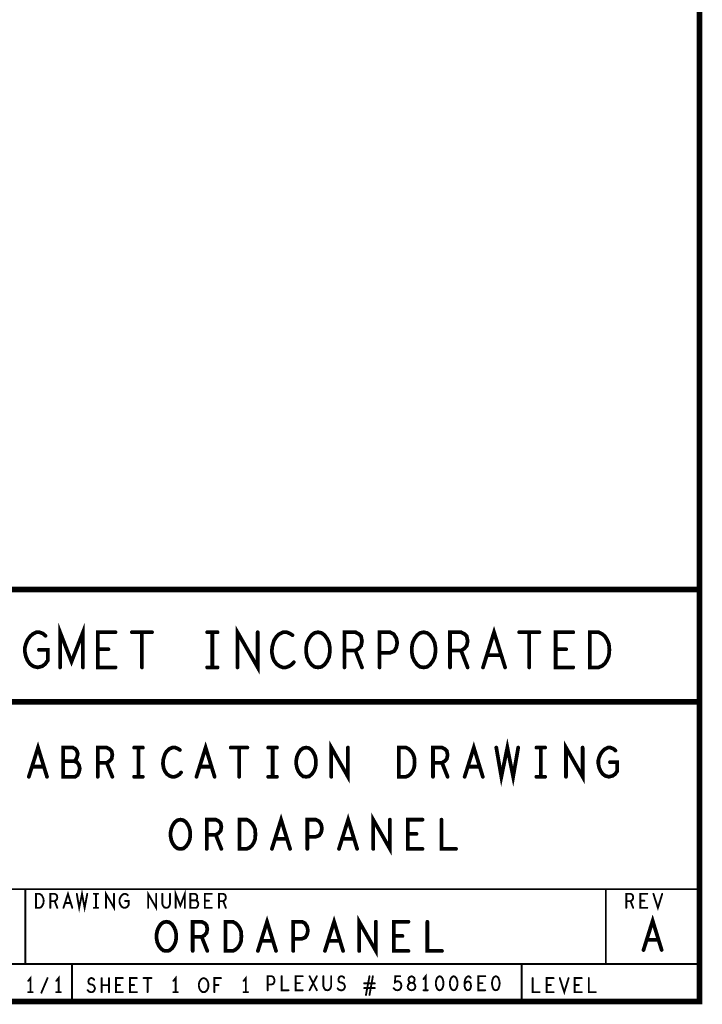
# Model space of a CAD drawing. Extents: x 28 to 61, y 24.9 to 46.
# Tile 31 of 51: x 57.3 to 61, y 24.9 to 30.2. Entities that reach past the tile are written whole.
import ezdxf

# ---------------------------------------------------------------- set-up
doc = ezdxf.new("R2010")
doc.units = 0
doc.layers.add('1', color=2, linetype='CONTINUOUS')

msp = doc.modelspace()

# ---------------------------------------------------------------- linework, layer by layer
at = {"layer": '1'}
for points, const_width in [([(27.97, 24.965), (60.97, 24.965), (60.97, 45.965), (27.97, 45.965), (27.97, 24.965)], 0.03), ([(60.97, 27.165), (54.77, 27.165), (54.77, 24.965)], 0.03), ([(57.556, 26.749), (57.556, 26.937), (57.617, 26.78), (57.678, 26.937), (57.678, 26.749)], 0.02), ([(58.503, 26.749), (58.503, 26.937), (58.611, 26.749), (58.611, 26.937)], 0.02), ([(57.443, 26.843), (57.49, 26.843), (57.49, 26.786), (57.476, 26.767), (57.46, 26.755), (57.436, 26.749), (57.413, 26.755), (57.396, 26.767), (57.382, 26.786), (57.373, 26.808), (57.368, 26.833), (57.368, 26.855), (57.373, 26.874), (57.382, 26.896), (57.396, 26.915), (57.41, 26.927), (57.429, 26.937), (57.445, 26.937), (57.464, 26.93), (57.478, 26.918)], 0.02), ([(57.852, 26.749), (57.758, 26.749), (57.758, 26.937), (57.852, 26.937)], 0.02), ([(57.939, 26.937), (58.047, 26.937)], 0.02), ([(57.993, 26.937), (57.993, 26.749)], 0.02), ([(58.341, 26.937), (58.397, 26.937)], 0.02), ([(58.369, 26.937), (58.369, 26.749)], 0.02), ([(58.797, 26.921), (58.783, 26.93), (58.766, 26.937), (58.747, 26.937), (58.726, 26.927), (58.71, 26.911), (58.698, 26.893), (58.689, 26.861), (58.686, 26.833), (58.691, 26.805), (58.698, 26.786), (58.712, 26.767), (58.729, 26.755), (58.745, 26.749), (58.761, 26.749), (58.778, 26.755), (58.792, 26.764), (58.804, 26.777)], 0.02), ([(58.933, 26.749), (58.914, 26.752), (58.898, 26.764), (58.884, 26.783), (58.874, 26.805), (58.87, 26.83), (58.87, 26.855), (58.874, 26.88), (58.884, 26.902), (58.898, 26.921), (58.914, 26.933), (58.933, 26.937), (58.952, 26.933), (58.968, 26.921), (58.982, 26.902), (58.992, 26.88), (58.996, 26.855), (58.996, 26.83), (58.992, 26.805), (58.982, 26.783), (58.968, 26.764), (58.952, 26.752), (58.933, 26.749)], 0.02), ([(59.074, 26.749), (59.074, 26.937), (59.133, 26.937), (59.152, 26.927), (59.163, 26.915), (59.168, 26.89), (59.163, 26.864), (59.149, 26.849), (59.133, 26.839), (59.074, 26.839)], 0.02), ([(59.262, 26.749), (59.262, 26.937), (59.318, 26.937), (59.337, 26.927), (59.351, 26.905), (59.356, 26.88), (59.351, 26.855), (59.34, 26.836), (59.318, 26.827), (59.262, 26.827)], 0.02), ([(59.497, 26.749), (59.478, 26.752), (59.462, 26.764), (59.448, 26.783), (59.438, 26.805), (59.434, 26.83), (59.434, 26.855), (59.438, 26.88), (59.448, 26.902), (59.462, 26.921), (59.478, 26.933), (59.497, 26.937), (59.516, 26.933), (59.532, 26.921), (59.546, 26.902), (59.556, 26.88), (59.56, 26.855), (59.56, 26.83), (59.556, 26.805), (59.546, 26.783), (59.532, 26.764), (59.516, 26.752), (59.497, 26.749)], 0.02), ([(59.638, 26.749), (59.638, 26.937), (59.697, 26.937), (59.716, 26.927), (59.727, 26.915), (59.732, 26.89), (59.727, 26.864), (59.713, 26.849), (59.697, 26.839), (59.638, 26.839)], 0.02), ([(59.814, 26.749), (59.873, 26.937), (59.932, 26.749)], 0.02), ([(60.007, 26.937), (60.115, 26.937)], 0.02), ([(60.061, 26.937), (60.061, 26.749)], 0.02), ([(60.296, 26.749), (60.202, 26.749), (60.202, 26.937), (60.296, 26.937)], 0.02), ([(60.385, 26.749), (60.385, 26.937), (60.432, 26.937), (60.451, 26.927), (60.465, 26.915), (60.477, 26.896), (60.486, 26.874), (60.489, 26.843), (60.486, 26.811), (60.477, 26.789), (60.465, 26.77), (60.451, 26.758), (60.432, 26.749), (60.385, 26.749)], 0.02), ([(57.814, 26.846), (57.758, 26.846)], 0.02), ([(59.133, 26.839), (59.168, 26.749)], 0.02), ([(59.697, 26.839), (59.732, 26.749)], 0.02), ([(59.911, 26.814), (59.835, 26.814)], 0.02), ([(60.258, 26.846), (60.202, 26.846)], 0.02), ([(58.341, 26.749), (58.397, 26.749)], 0.02), ([(54.77, 26.565), (60.97, 26.565)], 0.03), ([(57.389, 26.165), (57.438, 26.321), (57.486, 26.165)], 0.02), ([(58.284, 26.165), (58.333, 26.321), (58.381, 26.165)], 0.02), ([(59.004, 26.165), (59.004, 26.321), (59.093, 26.165), (59.093, 26.321)], 0.02), ([(59.716, 26.165), (59.765, 26.321), (59.813, 26.165)], 0.02), ([(59.885, 26.321), (59.912, 26.165), (59.944, 26.321), (59.975, 26.165), (60.002, 26.321)], 0.02), ([(60.257, 26.165), (60.257, 26.321), (60.346, 26.165), (60.346, 26.321)], 0.02), ([(57.632, 26.248), (57.64, 26.256), (57.646, 26.269), (57.65, 26.287), (57.646, 26.302), (57.638, 26.313), (57.624, 26.321), (57.572, 26.321), (57.572, 26.165), (57.636, 26.165), (57.65, 26.175), (57.657, 26.191), (57.661, 26.209), (57.657, 26.227), (57.646, 26.243), (57.632, 26.248), (57.572, 26.248)], 0.02), ([(57.757, 26.165), (57.757, 26.321), (57.805, 26.321), (57.821, 26.313), (57.831, 26.302), (57.835, 26.282), (57.831, 26.261), (57.819, 26.248), (57.805, 26.24), (57.757, 26.24)], 0.02), ([(57.951, 26.321), (57.998, 26.321)], 0.02), ([(57.975, 26.321), (57.975, 26.165)], 0.02), ([(58.196, 26.308), (58.185, 26.315), (58.171, 26.321), (58.155, 26.321), (58.138, 26.313), (58.124, 26.3), (58.115, 26.284), (58.107, 26.258), (58.105, 26.235), (58.109, 26.211), (58.115, 26.196), (58.126, 26.18), (58.14, 26.17), (58.154, 26.165), (58.167, 26.165), (58.181, 26.17), (58.193, 26.178), (58.202, 26.188)], 0.02), ([(58.467, 26.321), (58.556, 26.321)], 0.02), ([(58.512, 26.321), (58.512, 26.165)], 0.02), ([(58.667, 26.321), (58.714, 26.321)], 0.02), ([(58.691, 26.321), (58.691, 26.165)], 0.02), ([(58.87, 26.165), (58.854, 26.167), (58.84, 26.178), (58.829, 26.193), (58.821, 26.211), (58.817, 26.232), (58.817, 26.253), (58.821, 26.274), (58.829, 26.292), (58.84, 26.308), (58.854, 26.318), (58.87, 26.321), (58.885, 26.318), (58.899, 26.308), (58.91, 26.292), (58.918, 26.274), (58.922, 26.253), (58.922, 26.232), (58.918, 26.211), (58.91, 26.193), (58.899, 26.178), (58.885, 26.167), (58.87, 26.165)], 0.02), ([(59.364, 26.165), (59.364, 26.321), (59.403, 26.321), (59.418, 26.313), (59.43, 26.302), (59.44, 26.287), (59.447, 26.269), (59.449, 26.243), (59.447, 26.217), (59.44, 26.198), (59.43, 26.183), (59.418, 26.172), (59.403, 26.165), (59.364, 26.165)], 0.02), ([(59.547, 26.165), (59.547, 26.321), (59.595, 26.321), (59.611, 26.313), (59.621, 26.302), (59.625, 26.282), (59.621, 26.261), (59.609, 26.248), (59.595, 26.24), (59.547, 26.24)], 0.02), ([(60.099, 26.321), (60.146, 26.321)], 0.02), ([(60.123, 26.321), (60.123, 26.165)], 0.02), ([(60.492, 26.243), (60.531, 26.243), (60.531, 26.196), (60.52, 26.18), (60.506, 26.17), (60.486, 26.165), (60.467, 26.17), (60.453, 26.18), (60.442, 26.196), (60.434, 26.214), (60.43, 26.235), (60.43, 26.253), (60.434, 26.269), (60.442, 26.287), (60.453, 26.302), (60.465, 26.313), (60.481, 26.321), (60.494, 26.321), (60.51, 26.315), (60.521, 26.305)], 0.02), ([(57.805, 26.24), (57.835, 26.165)], 0.02), ([(59.595, 26.24), (59.625, 26.165)], 0.02), ([(57.469, 26.219), (57.406, 26.219)], 0.02), ([(58.364, 26.219), (58.301, 26.219)], 0.02), ([(59.796, 26.219), (59.733, 26.219)], 0.02), ([(57.951, 26.165), (57.998, 26.165)], 0.02), ([(58.667, 26.165), (58.714, 26.165)], 0.02), ([(60.099, 26.165), (60.146, 26.165)], 0.02), ([(58.199, 25.78), (58.183, 25.782), (58.169, 25.793), (58.158, 25.808), (58.15, 25.826), (58.146, 25.847), (58.146, 25.868), (58.15, 25.889), (58.158, 25.907), (58.169, 25.923), (58.183, 25.933), (58.199, 25.936), (58.214, 25.933), (58.228, 25.923), (58.239, 25.907), (58.247, 25.889), (58.251, 25.868), (58.251, 25.847), (58.247, 25.826), (58.239, 25.808), (58.228, 25.793), (58.214, 25.782), (58.199, 25.78)], 0.02), ([(58.339, 25.78), (58.339, 25.936), (58.387, 25.936), (58.403, 25.928), (58.413, 25.917), (58.417, 25.897), (58.413, 25.876), (58.401, 25.863), (58.387, 25.855), (58.339, 25.855)], 0.02), ([(58.514, 25.78), (58.514, 25.936), (58.553, 25.936), (58.568, 25.928), (58.58, 25.917), (58.59, 25.902), (58.597, 25.884), (58.599, 25.858), (58.597, 25.832), (58.59, 25.813), (58.58, 25.798), (58.568, 25.787), (58.553, 25.78), (58.514, 25.78)], 0.02), ([(58.687, 25.78), (58.736, 25.936), (58.784, 25.78)], 0.02), ([(58.876, 25.78), (58.876, 25.936), (58.922, 25.936), (58.938, 25.928), (58.95, 25.91), (58.954, 25.889), (58.95, 25.868), (58.94, 25.852), (58.922, 25.845), (58.876, 25.845)], 0.02), ([(59.045, 25.78), (59.094, 25.936), (59.142, 25.78)], 0.02), ([(59.228, 25.78), (59.228, 25.936), (59.317, 25.78), (59.317, 25.936)], 0.02), ([(59.491, 25.78), (59.413, 25.78), (59.413, 25.936), (59.491, 25.936)], 0.02), ([(59.592, 25.936), (59.592, 25.78), (59.67, 25.78)], 0.02), ([(59.459, 25.86), (59.413, 25.86)], 0.02), ([(58.387, 25.855), (58.417, 25.78)], 0.02), ([(58.767, 25.834), (58.704, 25.834)], 0.02), ([(59.125, 25.834), (59.062, 25.834)], 0.02), ([(56.87, 25.565), (60.97, 25.565)], 0.01), ([(57.37, 25.165), (57.37, 25.565)], 0.01), ([(57.574, 25.465), (57.598, 25.54), (57.621, 25.465)], 0.01), ([(57.645, 25.54), (57.658, 25.465), (57.673, 25.54), (57.687, 25.465), (57.701, 25.54)], 0.01), ([(57.801, 25.465), (57.801, 25.54), (57.844, 25.465), (57.844, 25.54)], 0.01), ([(58.026, 25.465), (58.026, 25.54), (58.069, 25.465), (58.069, 25.54)], 0.01), ([(58.173, 25.465), (58.173, 25.54), (58.198, 25.477), (58.222, 25.54), (58.222, 25.465)], 0.01), ([(60.47, 25.165), (60.47, 25.565)], 0.01), ([(57.427, 25.465), (57.427, 25.54), (57.446, 25.54), (57.453, 25.536), (57.459, 25.531), (57.463, 25.523), (57.467, 25.515), (57.468, 25.502), (57.467, 25.49), (57.463, 25.481), (57.459, 25.473), (57.453, 25.468), (57.446, 25.465), (57.427, 25.465)], 0.01), ([(57.504, 25.465), (57.504, 25.54), (57.527, 25.54), (57.535, 25.536), (57.539, 25.531), (57.541, 25.521), (57.539, 25.511), (57.534, 25.505), (57.527, 25.501), (57.504, 25.501)], 0.01), ([(57.527, 25.501), (57.541, 25.465)], 0.01), ([(57.736, 25.54), (57.759, 25.54)], 0.01), ([(57.748, 25.54), (57.748, 25.465)], 0.01), ([(57.903, 25.502), (57.922, 25.502), (57.922, 25.48), (57.916, 25.472), (57.91, 25.467), (57.9, 25.465), (57.891, 25.467), (57.884, 25.472), (57.879, 25.48), (57.875, 25.488), (57.873, 25.498), (57.873, 25.507), (57.875, 25.515), (57.879, 25.523), (57.884, 25.531), (57.89, 25.536), (57.898, 25.54), (57.904, 25.54), (57.912, 25.537), (57.917, 25.532)], 0.01), ([(58.102, 25.54), (58.102, 25.486), (58.106, 25.475), (58.113, 25.467), (58.123, 25.465), (58.132, 25.467), (58.139, 25.475), (58.143, 25.486), (58.143, 25.54)], 0.01), ([(58.28, 25.505), (58.284, 25.508), (58.287, 25.515), (58.288, 25.523), (58.287, 25.531), (58.283, 25.536), (58.276, 25.54), (58.251, 25.54), (58.251, 25.465), (58.282, 25.465), (58.288, 25.47), (58.292, 25.477), (58.294, 25.486), (58.292, 25.495), (58.287, 25.502), (58.28, 25.505), (58.251, 25.505)], 0.01), ([(58.366, 25.465), (58.329, 25.465), (58.329, 25.54), (58.366, 25.54)], 0.01), ([(58.351, 25.503), (58.329, 25.503)], 0.01), ([(58.404, 25.465), (58.404, 25.54), (58.427, 25.54), (58.435, 25.536), (58.439, 25.531), (58.441, 25.521), (58.439, 25.511), (58.434, 25.505), (58.427, 25.501), (58.404, 25.501)], 0.01), ([(58.427, 25.501), (58.441, 25.465)], 0.01), ([(60.579, 25.465), (60.579, 25.54), (60.602, 25.54), (60.61, 25.536), (60.614, 25.531), (60.616, 25.521), (60.614, 25.511), (60.609, 25.505), (60.602, 25.501), (60.579, 25.501)], 0.01), ([(60.602, 25.501), (60.616, 25.465)], 0.01), ([(60.691, 25.465), (60.654, 25.465), (60.654, 25.54), (60.691, 25.54)], 0.01), ([(60.676, 25.503), (60.654, 25.503)], 0.01), ([(60.724, 25.54), (60.748, 25.465), (60.771, 25.54)], 0.01), ([(57.612, 25.491), (57.583, 25.491)], 0.01), ([(57.736, 25.465), (57.759, 25.465)], 0.01), ([(58.124, 25.235), (58.108, 25.237), (58.094, 25.248), (58.083, 25.263), (58.075, 25.281), (58.071, 25.302), (58.071, 25.323), (58.075, 25.344), (58.083, 25.362), (58.094, 25.378), (58.108, 25.388), (58.124, 25.391), (58.139, 25.388), (58.153, 25.378), (58.164, 25.362), (58.172, 25.344), (58.176, 25.323), (58.176, 25.302), (58.172, 25.281), (58.164, 25.263), (58.153, 25.248), (58.139, 25.237), (58.124, 25.235)], 0.02), ([(58.264, 25.235), (58.264, 25.391), (58.312, 25.391), (58.328, 25.383), (58.338, 25.372), (58.342, 25.352), (58.338, 25.331), (58.326, 25.318), (58.312, 25.31), (58.264, 25.31)], 0.02), ([(58.439, 25.235), (58.439, 25.391), (58.478, 25.391), (58.493, 25.383), (58.505, 25.372), (58.515, 25.357), (58.522, 25.339), (58.524, 25.313), (58.522, 25.287), (58.515, 25.268), (58.505, 25.253), (58.493, 25.242), (58.478, 25.235), (58.439, 25.235)], 0.02), ([(58.612, 25.235), (58.661, 25.391), (58.709, 25.235)], 0.02), ([(58.801, 25.235), (58.801, 25.391), (58.847, 25.391), (58.863, 25.383), (58.875, 25.365), (58.879, 25.344), (58.875, 25.323), (58.865, 25.307), (58.847, 25.3), (58.801, 25.3)], 0.02), ([(58.97, 25.235), (59.019, 25.391), (59.067, 25.235)], 0.02), ([(59.153, 25.235), (59.153, 25.391), (59.242, 25.235), (59.242, 25.391)], 0.02), ([(59.416, 25.235), (59.338, 25.235), (59.338, 25.391), (59.416, 25.391)], 0.02), ([(59.517, 25.391), (59.517, 25.235), (59.595, 25.235)], 0.02), ([(60.671, 25.24), (60.72, 25.396), (60.768, 25.24)], 0.02), ([(58.312, 25.31), (58.342, 25.235)], 0.02), ([(58.692, 25.289), (58.629, 25.289)], 0.02), ([(59.05, 25.289), (58.987, 25.289)], 0.02), ([(59.384, 25.315), (59.338, 25.315)], 0.02), ([(60.751, 25.294), (60.688, 25.294)], 0.02), ([(60.97, 25.165), (56.87, 25.165)], 0.01), ([(57.62, 25.165), (57.62, 24.965)], 0.01), ([(60.02, 25.165), (60.02, 24.965)], 0.01), ([(57.398, 25.015), (57.398, 25.09), (57.386, 25.075)], 0.01), ([(57.456, 25.012), (57.489, 25.09)], 0.01), ([(57.548, 25.015), (57.548, 25.09), (57.536, 25.075)], 0.01), ([(57.703, 25.025), (57.71, 25.018), (57.719, 25.015), (57.726, 25.015), (57.734, 25.018), (57.739, 25.025), (57.742, 25.033), (57.74, 25.042), (57.736, 25.05), (57.727, 25.055), (57.716, 25.057), (57.709, 25.062), (57.707, 25.071), (57.709, 25.08), (57.713, 25.086), (57.72, 25.09), (57.726, 25.09), (57.733, 25.087), (57.738, 25.081)], 0.01), ([(57.778, 25.015), (57.778, 25.09)], 0.01), ([(57.817, 25.09), (57.817, 25.015)], 0.01), ([(57.891, 25.015), (57.854, 25.015), (57.854, 25.09), (57.891, 25.09)], 0.01), ([(57.966, 25.015), (57.929, 25.015), (57.929, 25.09), (57.966, 25.09)], 0.01), ([(58.001, 25.09), (58.044, 25.09)], 0.01), ([(58.023, 25.09), (58.023, 25.015)], 0.01), ([(58.173, 25.015), (58.173, 25.09), (58.161, 25.075)], 0.01), ([(58.323, 25.015), (58.315, 25.016), (58.309, 25.021), (58.303, 25.028), (58.299, 25.037), (58.297, 25.047), (58.297, 25.057), (58.299, 25.067), (58.303, 25.076), (58.309, 25.083), (58.315, 25.088), (58.323, 25.09), (58.33, 25.088), (58.337, 25.083), (58.342, 25.076), (58.346, 25.067), (58.348, 25.057), (58.348, 25.047), (58.346, 25.037), (58.342, 25.028), (58.337, 25.021), (58.33, 25.016), (58.323, 25.015)], 0.01), ([(58.38, 25.015), (58.38, 25.09), (58.415, 25.09)], 0.01), ([(58.548, 25.015), (58.548, 25.09), (58.536, 25.075)], 0.01), ([(58.664, 25.025), (58.664, 25.1), (58.686, 25.1), (58.694, 25.096), (58.699, 25.087), (58.701, 25.077), (58.699, 25.067), (58.695, 25.06), (58.686, 25.056), (58.664, 25.056)], 0.01), ([(58.739, 25.1), (58.739, 25.025), (58.776, 25.025)], 0.01), ([(58.851, 25.025), (58.814, 25.025), (58.814, 25.1), (58.851, 25.1)], 0.01), ([(58.888, 25.025), (58.927, 25.1)], 0.01), ([(58.888, 25.1), (58.927, 25.025)], 0.01), ([(58.962, 25.1), (58.962, 25.046), (58.966, 25.035), (58.973, 25.027), (58.983, 25.025), (58.992, 25.027), (58.999, 25.035), (59.003, 25.046), (59.003, 25.1)], 0.01), ([(59.038, 25.035), (59.045, 25.028), (59.054, 25.025), (59.061, 25.025), (59.069, 25.028), (59.074, 25.035), (59.077, 25.043), (59.075, 25.052), (59.071, 25.06), (59.062, 25.065), (59.051, 25.067), (59.044, 25.072), (59.042, 25.081), (59.044, 25.09), (59.048, 25.096), (59.055, 25.1), (59.061, 25.1), (59.068, 25.097), (59.073, 25.091)], 0.01), ([(59.189, 25), (59.208, 25.1)], 0.01), ([(59.226, 25.1), (59.208, 25)], 0.01), ([(59.337, 25.036), (59.343, 25.03), (59.349, 25.026), (59.358, 25.025), (59.366, 25.027), (59.372, 25.032), (59.377, 25.041), (59.378, 25.051), (59.376, 25.061), (59.372, 25.067), (59.365, 25.072), (59.358, 25.073), (59.352, 25.072), (59.344, 25.067), (59.346, 25.1), (59.372, 25.1)], 0.01), ([(59.433, 25.025), (59.439, 25.026), (59.447, 25.03), (59.451, 25.036), (59.453, 25.045), (59.451, 25.053), (59.446, 25.061), (59.437, 25.065), (59.428, 25.065), (59.422, 25.067), (59.418, 25.073), (59.416, 25.082), (59.419, 25.091), (59.425, 25.097), (59.433, 25.1), (59.44, 25.097), (59.447, 25.091), (59.449, 25.082), (59.447, 25.073), (59.443, 25.067), (59.437, 25.065), (59.428, 25.065), (59.419, 25.061), (59.414, 25.053), (59.412, 25.045), (59.414, 25.036), (59.419, 25.03), (59.426, 25.026), (59.433, 25.025)], 0.01), ([(59.508, 25.025), (59.508, 25.1), (59.496, 25.085)], 0.01), ([(59.583, 25.1), (59.575, 25.097), (59.569, 25.091), (59.566, 25.083), (59.563, 25.073), (59.562, 25.062), (59.563, 25.051), (59.566, 25.041), (59.569, 25.033), (59.575, 25.027), (59.583, 25.025), (59.59, 25.027), (59.596, 25.033), (59.599, 25.041), (59.602, 25.051), (59.603, 25.062), (59.602, 25.073), (59.599, 25.083), (59.596, 25.091), (59.59, 25.097), (59.583, 25.1)], 0.01), ([(59.658, 25.1), (59.65, 25.097), (59.644, 25.091), (59.641, 25.083), (59.638, 25.073), (59.637, 25.062), (59.638, 25.051), (59.641, 25.041), (59.644, 25.033), (59.65, 25.027), (59.658, 25.025), (59.665, 25.027), (59.671, 25.033), (59.674, 25.041), (59.677, 25.051), (59.678, 25.062), (59.677, 25.073), (59.674, 25.083), (59.671, 25.091), (59.665, 25.097), (59.658, 25.1)], 0.01), ([(59.715, 25.056), (59.721, 25.065), (59.727, 25.07), (59.734, 25.072), (59.741, 25.07), (59.746, 25.065), (59.749, 25.057), (59.75, 25.048), (59.749, 25.041), (59.746, 25.033), (59.74, 25.027), (59.733, 25.025), (59.726, 25.027), (59.719, 25.035), (59.716, 25.046), (59.715, 25.058), (59.717, 25.075), (59.719, 25.083), (59.724, 25.092), (59.731, 25.098), (59.737, 25.1), (59.744, 25.097), (59.748, 25.091)], 0.01), ([(59.826, 25.025), (59.789, 25.025), (59.789, 25.1), (59.826, 25.1)], 0.01), ([(59.883, 25.1), (59.875, 25.097), (59.869, 25.091), (59.866, 25.083), (59.863, 25.073), (59.862, 25.062), (59.863, 25.051), (59.866, 25.041), (59.869, 25.033), (59.875, 25.027), (59.883, 25.025), (59.89, 25.027), (59.896, 25.033), (59.899, 25.041), (59.902, 25.051), (59.903, 25.062), (59.902, 25.073), (59.899, 25.083), (59.896, 25.091), (59.89, 25.097), (59.883, 25.1)], 0.01), ([(60.079, 25.09), (60.079, 25.015), (60.116, 25.015)], 0.01), ([(60.191, 25.015), (60.154, 25.015), (60.154, 25.09), (60.191, 25.09)], 0.01), ([(60.224, 25.09), (60.248, 25.015), (60.271, 25.09)], 0.01), ([(60.341, 25.015), (60.304, 25.015), (60.304, 25.09), (60.341, 25.09)], 0.01), ([(60.379, 25.09), (60.379, 25.015), (60.416, 25.015)], 0.01), ([(57.817, 25.052), (57.778, 25.052)], 0.01), ([(57.876, 25.053), (57.854, 25.053)], 0.01), ([(57.951, 25.053), (57.929, 25.053)], 0.01), ([(58.402, 25.053), (58.38, 25.053)], 0.01), ([(58.836, 25.063), (58.814, 25.063)], 0.01), ([(59.236, 25.062), (59.18, 25.062)], 0.01), ([(59.18, 25.037), (59.236, 25.037)], 0.01), ([(59.496, 25.025), (59.519, 25.025)], 0.01), ([(59.811, 25.063), (59.789, 25.063)], 0.01), ([(60.176, 25.053), (60.154, 25.053)], 0.01), ([(60.326, 25.053), (60.304, 25.053)], 0.01), ([(57.386, 25.015), (57.409, 25.015)], 0.01), ([(57.536, 25.015), (57.559, 25.015)], 0.01), ([(58.161, 25.015), (58.184, 25.015)], 0.01), ([(58.536, 25.015), (58.559, 25.015)], 0.01)]:
    msp.add_lwpolyline(points, dxfattribs=dict(at, const_width=const_width))
for points, const_width in [([(60.9775, 27.165, 1), (60.9625, 27.165, 1)], 0.015), ([(57.483, 26.918, 1), (57.473, 26.918, 1)], 0.01), ([(57.857, 26.937, 1), (57.847, 26.937, 1)], 0.01), ([(57.944, 26.937, 1), (57.934, 26.937, 1)], 0.01), ([(57.998, 26.937, 1), (57.988, 26.937, 1)], 0.01), ([(58.052, 26.937, 1), (58.042, 26.937, 1)], 0.01), ([(58.346, 26.937, 1), (58.336, 26.937, 1)], 0.01), ([(58.374, 26.937, 1), (58.364, 26.937, 1)], 0.01), ([(58.402, 26.937, 1), (58.392, 26.937, 1)], 0.01), ([(58.616, 26.937, 1), (58.606, 26.937, 1)], 0.01), ([(58.802, 26.921, 1), (58.792, 26.921, 1)], 0.01), ([(60.012, 26.937, 1), (60.002, 26.937, 1)], 0.01), ([(60.066, 26.937, 1), (60.056, 26.937, 1)], 0.01), ([(60.12, 26.937, 1), (60.11, 26.937, 1)], 0.01), ([(60.301, 26.937, 1), (60.291, 26.937, 1)], 0.01), ([(57.448, 26.843, 1), (57.438, 26.843, 1)], 0.01), ([(57.763, 26.846, 1), (57.753, 26.846, 1)], 0.01), ([(57.819, 26.846, 1), (57.809, 26.846, 1)], 0.01), ([(59.079, 26.839, 1), (59.069, 26.839, 1)], 0.01), ([(59.138, 26.839, 1), (59.128, 26.839, 1)], 0.01), ([(59.267, 26.827, 1), (59.257, 26.827, 1)], 0.01), ([(59.643, 26.839, 1), (59.633, 26.839, 1)], 0.01), ([(59.702, 26.839, 1), (59.692, 26.839, 1)], 0.01), ([(59.84, 26.814, 1), (59.83, 26.814, 1)], 0.01), ([(59.916, 26.814, 1), (59.906, 26.814, 1)], 0.01), ([(60.207, 26.846, 1), (60.197, 26.846, 1)], 0.01), ([(60.263, 26.846, 1), (60.253, 26.846, 1)], 0.01), ([(58.809, 26.777, 1), (58.799, 26.777, 1)], 0.01), ([(57.561, 26.749, 1), (57.551, 26.749, 1)], 0.01), ([(57.683, 26.749, 1), (57.673, 26.749, 1)], 0.01), ([(57.857, 26.749, 1), (57.847, 26.749, 1)], 0.01), ([(57.998, 26.749, 1), (57.988, 26.749, 1)], 0.01), ([(58.346, 26.749, 1), (58.336, 26.749, 1)], 0.01), ([(58.374, 26.749, 1), (58.364, 26.749, 1)], 0.01), ([(58.402, 26.749, 1), (58.392, 26.749, 1)], 0.01), ([(58.508, 26.749, 1), (58.498, 26.749, 1)], 0.01), ([(58.938, 26.749, 1), (58.928, 26.749, 1)], 0.01), ([(58.938, 26.749, 1), (58.928, 26.749, 1)], 0.01), ([(59.079, 26.749, 1), (59.069, 26.749, 1)], 0.01), ([(59.173, 26.749, 1), (59.163, 26.749, 1)], 0.01), ([(59.267, 26.749, 1), (59.257, 26.749, 1)], 0.01), ([(59.502, 26.749, 1), (59.492, 26.749, 1)], 0.01), ([(59.502, 26.749, 1), (59.492, 26.749, 1)], 0.01), ([(59.643, 26.749, 1), (59.633, 26.749, 1)], 0.01), ([(59.737, 26.749, 1), (59.727, 26.749, 1)], 0.01), ([(59.819, 26.749, 1), (59.809, 26.749, 1)], 0.01), ([(59.937, 26.749, 1), (59.927, 26.749, 1)], 0.01), ([(60.066, 26.749, 1), (60.056, 26.749, 1)], 0.01), ([(60.301, 26.749, 1), (60.291, 26.749, 1)], 0.01), ([(60.39, 26.749, 1), (60.38, 26.749, 1)], 0.01), ([(60.39, 26.749, 1), (60.38, 26.749, 1)], 0.01), ([(60.9775, 26.565, 1), (60.9625, 26.565, 1)], 0.015), ([(57.956, 26.321, 1), (57.946, 26.321, 1)], 0.01), ([(57.98, 26.321, 1), (57.97, 26.321, 1)], 0.01), ([(58.003, 26.321, 1), (57.993, 26.321, 1)], 0.01), ([(58.201, 26.308, 1), (58.191, 26.308, 1)], 0.01), ([(58.472, 26.321, 1), (58.462, 26.321, 1)], 0.01), ([(58.517, 26.321, 1), (58.507, 26.321, 1)], 0.01), ([(58.561, 26.321, 1), (58.551, 26.321, 1)], 0.01), ([(58.672, 26.321, 1), (58.662, 26.321, 1)], 0.01), ([(58.696, 26.321, 1), (58.686, 26.321, 1)], 0.01), ([(58.719, 26.321, 1), (58.709, 26.321, 1)], 0.01), ([(59.098, 26.321, 1), (59.088, 26.321, 1)], 0.01), ([(59.89, 26.321, 1), (59.88, 26.321, 1)], 0.01), ([(60.007, 26.321, 1), (59.997, 26.321, 1)], 0.01), ([(60.104, 26.321, 1), (60.094, 26.321, 1)], 0.01), ([(60.128, 26.321, 1), (60.118, 26.321, 1)], 0.01), ([(60.151, 26.321, 1), (60.141, 26.321, 1)], 0.01), ([(60.351, 26.321, 1), (60.341, 26.321, 1)], 0.01), ([(60.526, 26.305, 1), (60.516, 26.305, 1)], 0.01), ([(57.577, 26.248, 1), (57.567, 26.248, 1)], 0.01), ([(57.637, 26.248, 1), (57.627, 26.248, 1)], 0.01), ([(57.762, 26.24, 1), (57.752, 26.24, 1)], 0.01), ([(57.81, 26.24, 1), (57.8, 26.24, 1)], 0.01), ([(59.552, 26.24, 1), (59.542, 26.24, 1)], 0.01), ([(59.6, 26.24, 1), (59.59, 26.24, 1)], 0.01), ([(60.497, 26.243, 1), (60.487, 26.243, 1)], 0.01), ([(57.411, 26.219, 1), (57.401, 26.219, 1)], 0.01), ([(57.474, 26.219, 1), (57.464, 26.219, 1)], 0.01), ([(58.207, 26.188, 1), (58.197, 26.188, 1)], 0.01), ([(58.306, 26.219, 1), (58.296, 26.219, 1)], 0.01), ([(58.369, 26.219, 1), (58.359, 26.219, 1)], 0.01), ([(59.738, 26.219, 1), (59.728, 26.219, 1)], 0.01), ([(59.801, 26.219, 1), (59.791, 26.219, 1)], 0.01), ([(57.394, 26.165, 1), (57.384, 26.165, 1)], 0.01), ([(57.491, 26.165, 1), (57.481, 26.165, 1)], 0.01), ([(57.762, 26.165, 1), (57.752, 26.165, 1)], 0.01), ([(57.84, 26.165, 1), (57.83, 26.165, 1)], 0.01), ([(57.956, 26.165, 1), (57.946, 26.165, 1)], 0.01), ([(57.98, 26.165, 1), (57.97, 26.165, 1)], 0.01), ([(58.003, 26.165, 1), (57.993, 26.165, 1)], 0.01), ([(58.289, 26.165, 1), (58.279, 26.165, 1)], 0.01), ([(58.386, 26.165, 1), (58.376, 26.165, 1)], 0.01), ([(58.517, 26.165, 1), (58.507, 26.165, 1)], 0.01), ([(58.672, 26.165, 1), (58.662, 26.165, 1)], 0.01), ([(58.696, 26.165, 1), (58.686, 26.165, 1)], 0.01), ([(58.719, 26.165, 1), (58.709, 26.165, 1)], 0.01), ([(58.875, 26.165, 1), (58.865, 26.165, 1)], 0.01), ([(58.875, 26.165, 1), (58.865, 26.165, 1)], 0.01), ([(59.009, 26.165, 1), (58.999, 26.165, 1)], 0.01), ([(59.369, 26.165, 1), (59.359, 26.165, 1)], 0.01), ([(59.369, 26.165, 1), (59.359, 26.165, 1)], 0.01), ([(59.552, 26.165, 1), (59.542, 26.165, 1)], 0.01), ([(59.63, 26.165, 1), (59.62, 26.165, 1)], 0.01), ([(59.721, 26.165, 1), (59.711, 26.165, 1)], 0.01), ([(59.818, 26.165, 1), (59.808, 26.165, 1)], 0.01), ([(60.104, 26.165, 1), (60.094, 26.165, 1)], 0.01), ([(60.128, 26.165, 1), (60.118, 26.165, 1)], 0.01), ([(60.151, 26.165, 1), (60.141, 26.165, 1)], 0.01), ([(60.262, 26.165, 1), (60.252, 26.165, 1)], 0.01), ([(59.322, 25.936, 1), (59.312, 25.936, 1)], 0.01), ([(59.496, 25.936, 1), (59.486, 25.936, 1)], 0.01), ([(59.597, 25.936, 1), (59.587, 25.936, 1)], 0.01), ([(59.418, 25.86, 1), (59.408, 25.86, 1)], 0.01), ([(59.464, 25.86, 1), (59.454, 25.86, 1)], 0.01), ([(58.344, 25.855, 1), (58.334, 25.855, 1)], 0.01), ([(58.392, 25.855, 1), (58.382, 25.855, 1)], 0.01), ([(58.709, 25.834, 1), (58.699, 25.834, 1)], 0.01), ([(58.772, 25.834, 1), (58.762, 25.834, 1)], 0.01), ([(58.881, 25.845, 1), (58.871, 25.845, 1)], 0.01), ([(59.067, 25.834, 1), (59.057, 25.834, 1)], 0.01), ([(59.13, 25.834, 1), (59.12, 25.834, 1)], 0.01), ([(58.204, 25.78, 1), (58.194, 25.78, 1)], 0.01), ([(58.204, 25.78, 1), (58.194, 25.78, 1)], 0.01), ([(58.344, 25.78, 1), (58.334, 25.78, 1)], 0.01), ([(58.422, 25.78, 1), (58.412, 25.78, 1)], 0.01), ([(58.519, 25.78, 1), (58.509, 25.78, 1)], 0.01), ([(58.519, 25.78, 1), (58.509, 25.78, 1)], 0.01), ([(58.692, 25.78, 1), (58.682, 25.78, 1)], 0.01), ([(58.789, 25.78, 1), (58.779, 25.78, 1)], 0.01), ([(58.881, 25.78, 1), (58.871, 25.78, 1)], 0.01), ([(59.05, 25.78, 1), (59.04, 25.78, 1)], 0.01), ([(59.147, 25.78, 1), (59.137, 25.78, 1)], 0.01), ([(59.233, 25.78, 1), (59.223, 25.78, 1)], 0.01), ([(59.496, 25.78, 1), (59.486, 25.78, 1)], 0.01), ([(59.675, 25.78, 1), (59.665, 25.78, 1)], 0.01), ([(57.3725, 25.565, 1), (57.3675, 25.565, 1)], 0.005), ([(60.4725, 25.565, 1), (60.4675, 25.565, 1)], 0.005), ([(60.9725, 25.565, 1), (60.9675, 25.565, 1)], 0.005), ([(57.5065, 25.501, 1), (57.5015, 25.501, 1)], 0.005), ([(57.5295, 25.501, 1), (57.5245, 25.501, 1)], 0.005), ([(57.6475, 25.54, 1), (57.6425, 25.54, 1)], 0.005), ([(57.7035, 25.54, 1), (57.6985, 25.54, 1)], 0.005), ([(57.7385, 25.54, 1), (57.7335, 25.54, 1)], 0.005), ([(57.7505, 25.54, 1), (57.7455, 25.54, 1)], 0.005), ([(57.7615, 25.54, 1), (57.7565, 25.54, 1)], 0.005), ([(57.8465, 25.54, 1), (57.8415, 25.54, 1)], 0.005), ([(57.9055, 25.502, 1), (57.9005, 25.502, 1)], 0.005), ([(57.9195, 25.532, 1), (57.9145, 25.532, 1)], 0.005), ([(58.0715, 25.54, 1), (58.0665, 25.54, 1)], 0.005), ([(58.1045, 25.54, 1), (58.0995, 25.54, 1)], 0.005), ([(58.1455, 25.54, 1), (58.1405, 25.54, 1)], 0.005), ([(58.2535, 25.505, 1), (58.2485, 25.505, 1)], 0.005), ([(58.2825, 25.505, 1), (58.2775, 25.505, 1)], 0.005), ([(58.3315, 25.503, 1), (58.3265, 25.503, 1)], 0.005), ([(58.3535, 25.503, 1), (58.3485, 25.503, 1)], 0.005), ([(58.3685, 25.54, 1), (58.3635, 25.54, 1)], 0.005), ([(58.4065, 25.501, 1), (58.4015, 25.501, 1)], 0.005), ([(58.4295, 25.501, 1), (58.4245, 25.501, 1)], 0.005), ([(60.5815, 25.501, 1), (60.5765, 25.501, 1)], 0.005), ([(60.6045, 25.501, 1), (60.5995, 25.501, 1)], 0.005), ([(60.6565, 25.503, 1), (60.6515, 25.503, 1)], 0.005), ([(60.6785, 25.503, 1), (60.6735, 25.503, 1)], 0.005), ([(60.6935, 25.54, 1), (60.6885, 25.54, 1)], 0.005), ([(60.7265, 25.54, 1), (60.7215, 25.54, 1)], 0.005), ([(60.7735, 25.54, 1), (60.7685, 25.54, 1)], 0.005), ([(57.4295, 25.465, 1), (57.4245, 25.465, 1)], 0.005), ([(57.4295, 25.465, 1), (57.4245, 25.465, 1)], 0.005), ([(57.5065, 25.465, 1), (57.5015, 25.465, 1)], 0.005), ([(57.5435, 25.465, 1), (57.5385, 25.465, 1)], 0.005), ([(57.5765, 25.465, 1), (57.5715, 25.465, 1)], 0.005), ([(57.5855, 25.491, 1), (57.5805, 25.491, 1)], 0.005), ([(57.6145, 25.491, 1), (57.6095, 25.491, 1)], 0.005), ([(57.6235, 25.465, 1), (57.6185, 25.465, 1)], 0.005), ([(57.7385, 25.465, 1), (57.7335, 25.465, 1)], 0.005), ([(57.7505, 25.465, 1), (57.7455, 25.465, 1)], 0.005), ([(57.7615, 25.465, 1), (57.7565, 25.465, 1)], 0.005), ([(57.8035, 25.465, 1), (57.7985, 25.465, 1)], 0.005), ([(58.0285, 25.465, 1), (58.0235, 25.465, 1)], 0.005), ([(58.1755, 25.465, 1), (58.1705, 25.465, 1)], 0.005), ([(58.2245, 25.465, 1), (58.2195, 25.465, 1)], 0.005), ([(58.3685, 25.465, 1), (58.3635, 25.465, 1)], 0.005), ([(58.4065, 25.465, 1), (58.4015, 25.465, 1)], 0.005), ([(58.4435, 25.465, 1), (58.4385, 25.465, 1)], 0.005), ([(60.5815, 25.465, 1), (60.5765, 25.465, 1)], 0.005), ([(60.6185, 25.465, 1), (60.6135, 25.465, 1)], 0.005), ([(60.6935, 25.465, 1), (60.6885, 25.465, 1)], 0.005), ([(59.247, 25.391, 1), (59.237, 25.391, 1)], 0.01), ([(59.421, 25.391, 1), (59.411, 25.391, 1)], 0.01), ([(59.522, 25.391, 1), (59.512, 25.391, 1)], 0.01), ([(58.269, 25.31, 1), (58.259, 25.31, 1)], 0.01), ([(58.317, 25.31, 1), (58.307, 25.31, 1)], 0.01), ([(58.634, 25.289, 1), (58.624, 25.289, 1)], 0.01), ([(58.697, 25.289, 1), (58.687, 25.289, 1)], 0.01), ([(58.806, 25.3, 1), (58.796, 25.3, 1)], 0.01), ([(58.992, 25.289, 1), (58.982, 25.289, 1)], 0.01), ([(59.055, 25.289, 1), (59.045, 25.289, 1)], 0.01), ([(59.343, 25.315, 1), (59.333, 25.315, 1)], 0.01), ([(59.389, 25.315, 1), (59.379, 25.315, 1)], 0.01), ([(60.693, 25.294, 1), (60.683, 25.294, 1)], 0.01), ([(60.756, 25.294, 1), (60.746, 25.294, 1)], 0.01), ([(58.129, 25.235, 1), (58.119, 25.235, 1)], 0.01), ([(58.129, 25.235, 1), (58.119, 25.235, 1)], 0.01), ([(58.269, 25.235, 1), (58.259, 25.235, 1)], 0.01), ([(58.347, 25.235, 1), (58.337, 25.235, 1)], 0.01), ([(58.444, 25.235, 1), (58.434, 25.235, 1)], 0.01), ([(58.444, 25.235, 1), (58.434, 25.235, 1)], 0.01), ([(58.617, 25.235, 1), (58.607, 25.235, 1)], 0.01), ([(58.714, 25.235, 1), (58.704, 25.235, 1)], 0.01), ([(58.806, 25.235, 1), (58.796, 25.235, 1)], 0.01), ([(58.975, 25.235, 1), (58.965, 25.235, 1)], 0.01), ([(59.072, 25.235, 1), (59.062, 25.235, 1)], 0.01), ([(59.158, 25.235, 1), (59.148, 25.235, 1)], 0.01), ([(59.421, 25.235, 1), (59.411, 25.235, 1)], 0.01), ([(59.6, 25.235, 1), (59.59, 25.235, 1)], 0.01), ([(60.676, 25.24, 1), (60.666, 25.24, 1)], 0.01), ([(60.773, 25.24, 1), (60.763, 25.24, 1)], 0.01), ([(57.3725, 25.165, 1), (57.3675, 25.165, 1)], 0.005), ([(57.6225, 25.165, 1), (57.6175, 25.165, 1)], 0.005), ([(60.0225, 25.165, 1), (60.0175, 25.165, 1)], 0.005), ([(60.4725, 25.165, 1), (60.4675, 25.165, 1)], 0.005), ([(60.9725, 25.165, 1), (60.9675, 25.165, 1)], 0.005), ([(57.4915, 25.09, 1), (57.4865, 25.09, 1)], 0.005), ([(57.7405, 25.081, 1), (57.7355, 25.081, 1)], 0.005), ([(57.7805, 25.09, 1), (57.7755, 25.09, 1)], 0.005), ([(57.8195, 25.09, 1), (57.8145, 25.09, 1)], 0.005), ([(57.8935, 25.09, 1), (57.8885, 25.09, 1)], 0.005), ([(57.9685, 25.09, 1), (57.9635, 25.09, 1)], 0.005), ([(58.0035, 25.09, 1), (57.9985, 25.09, 1)], 0.005), ([(58.0255, 25.09, 1), (58.0205, 25.09, 1)], 0.005), ([(58.0465, 25.09, 1), (58.0415, 25.09, 1)], 0.005), ([(58.4175, 25.09, 1), (58.4125, 25.09, 1)], 0.005), ([(58.7415, 25.1, 1), (58.7365, 25.1, 1)], 0.005), ([(58.8535, 25.1, 1), (58.8485, 25.1, 1)], 0.005), ([(58.8905, 25.1, 1), (58.8855, 25.1, 1)], 0.005), ([(58.9295, 25.1, 1), (58.9245, 25.1, 1)], 0.005), ([(58.9645, 25.1, 1), (58.9595, 25.1, 1)], 0.005), ([(59.0055, 25.1, 1), (59.0005, 25.1, 1)], 0.005), ([(59.0755, 25.091, 1), (59.0705, 25.091, 1)], 0.005), ([(59.2105, 25.1, 1), (59.2055, 25.1, 1)], 0.005), ([(59.2285, 25.1, 1), (59.2235, 25.1, 1)], 0.005), ([(59.3745, 25.1, 1), (59.3695, 25.1, 1)], 0.005), ([(59.4985, 25.085, 1), (59.4935, 25.085, 1)], 0.005), ([(59.5855, 25.1, 1), (59.5805, 25.1, 1)], 0.005), ([(59.5855, 25.1, 1), (59.5805, 25.1, 1)], 0.005), ([(59.6605, 25.1, 1), (59.6555, 25.1, 1)], 0.005), ([(59.6605, 25.1, 1), (59.6555, 25.1, 1)], 0.005), ([(59.7505, 25.091, 1), (59.7455, 25.091, 1)], 0.005), ([(59.8285, 25.1, 1), (59.8235, 25.1, 1)], 0.005), ([(59.8855, 25.1, 1), (59.8805, 25.1, 1)], 0.005), ([(59.8855, 25.1, 1), (59.8805, 25.1, 1)], 0.005), ([(60.0815, 25.09, 1), (60.0765, 25.09, 1)], 0.005), ([(60.1935, 25.09, 1), (60.1885, 25.09, 1)], 0.005), ([(60.2265, 25.09, 1), (60.2215, 25.09, 1)], 0.005), ([(60.2735, 25.09, 1), (60.2685, 25.09, 1)], 0.005), ([(60.3435, 25.09, 1), (60.3385, 25.09, 1)], 0.005), ([(60.3815, 25.09, 1), (60.3765, 25.09, 1)], 0.005), ([(57.3885, 25.075, 1), (57.3835, 25.075, 1)], 0.005), ([(57.5385, 25.075, 1), (57.5335, 25.075, 1)], 0.005), ([(57.7055, 25.025, 1), (57.7005, 25.025, 1)], 0.005), ([(57.7805, 25.052, 1), (57.7755, 25.052, 1)], 0.005), ([(57.8195, 25.052, 1), (57.8145, 25.052, 1)], 0.005), ([(57.8565, 25.053, 1), (57.8515, 25.053, 1)], 0.005), ([(57.8785, 25.053, 1), (57.8735, 25.053, 1)], 0.005), ([(57.9315, 25.053, 1), (57.9265, 25.053, 1)], 0.005), ([(57.9535, 25.053, 1), (57.9485, 25.053, 1)], 0.005), ([(58.1635, 25.075, 1), (58.1585, 25.075, 1)], 0.005), ([(58.3825, 25.053, 1), (58.3775, 25.053, 1)], 0.005), ([(58.4045, 25.053, 1), (58.3995, 25.053, 1)], 0.005), ([(58.5385, 25.075, 1), (58.5335, 25.075, 1)], 0.005), ([(58.6665, 25.056, 1), (58.6615, 25.056, 1)], 0.005), ([(58.6665, 25.025, 1), (58.6615, 25.025, 1)], 0.005), ([(58.7785, 25.025, 1), (58.7735, 25.025, 1)], 0.005), ([(58.8165, 25.063, 1), (58.8115, 25.063, 1)], 0.005), ([(58.8385, 25.063, 1), (58.8335, 25.063, 1)], 0.005), ([(58.8535, 25.025, 1), (58.8485, 25.025, 1)], 0.005), ([(58.8905, 25.025, 1), (58.8855, 25.025, 1)], 0.005), ([(58.9295, 25.025, 1), (58.9245, 25.025, 1)], 0.005), ([(59.0405, 25.035, 1), (59.0355, 25.035, 1)], 0.005), ([(59.1825, 25.062, 1), (59.1775, 25.062, 1)], 0.005), ([(59.1825, 25.037, 1), (59.1775, 25.037, 1)], 0.005), ([(59.2385, 25.062, 1), (59.2335, 25.062, 1)], 0.005), ([(59.2385, 25.037, 1), (59.2335, 25.037, 1)], 0.005), ([(59.3395, 25.036, 1), (59.3345, 25.036, 1)], 0.005), ([(59.4355, 25.025, 1), (59.4305, 25.025, 1)], 0.005), ([(59.4355, 25.025, 1), (59.4305, 25.025, 1)], 0.005), ([(59.4985, 25.025, 1), (59.4935, 25.025, 1)], 0.005), ([(59.5105, 25.025, 1), (59.5055, 25.025, 1)], 0.005), ([(59.5215, 25.025, 1), (59.5165, 25.025, 1)], 0.005), ([(59.7175, 25.056, 1), (59.7125, 25.056, 1)], 0.005), ([(59.7915, 25.063, 1), (59.7865, 25.063, 1)], 0.005), ([(59.8135, 25.063, 1), (59.8085, 25.063, 1)], 0.005), ([(59.8285, 25.025, 1), (59.8235, 25.025, 1)], 0.005), ([(60.1565, 25.053, 1), (60.1515, 25.053, 1)], 0.005), ([(60.1785, 25.053, 1), (60.1735, 25.053, 1)], 0.005), ([(60.3065, 25.053, 1), (60.3015, 25.053, 1)], 0.005), ([(60.3285, 25.053, 1), (60.3235, 25.053, 1)], 0.005), ([(57.3885, 25.015, 1), (57.3835, 25.015, 1)], 0.005), ([(57.4005, 25.015, 1), (57.3955, 25.015, 1)], 0.005), ([(57.4115, 25.015, 1), (57.4065, 25.015, 1)], 0.005), ([(57.4585, 25.012, 1), (57.4535, 25.012, 1)], 0.005), ([(57.5385, 25.015, 1), (57.5335, 25.015, 1)], 0.005), ([(57.5505, 25.015, 1), (57.5455, 25.015, 1)], 0.005), ([(57.5615, 25.015, 1), (57.5565, 25.015, 1)], 0.005), ([(57.7805, 25.015, 1), (57.7755, 25.015, 1)], 0.005), ([(57.8195, 25.015, 1), (57.8145, 25.015, 1)], 0.005), ([(57.8935, 25.015, 1), (57.8885, 25.015, 1)], 0.005), ([(57.9685, 25.015, 1), (57.9635, 25.015, 1)], 0.005), ([(58.0255, 25.015, 1), (58.0205, 25.015, 1)], 0.005), ([(58.1635, 25.015, 1), (58.1585, 25.015, 1)], 0.005), ([(58.1755, 25.015, 1), (58.1705, 25.015, 1)], 0.005), ([(58.1865, 25.015, 1), (58.1815, 25.015, 1)], 0.005), ([(58.3255, 25.015, 1), (58.3205, 25.015, 1)], 0.005), ([(58.3255, 25.015, 1), (58.3205, 25.015, 1)], 0.005), ([(58.3825, 25.015, 1), (58.3775, 25.015, 1)], 0.005), ([(58.5385, 25.015, 1), (58.5335, 25.015, 1)], 0.005), ([(58.5505, 25.015, 1), (58.5455, 25.015, 1)], 0.005), ([(58.5615, 25.015, 1), (58.5565, 25.015, 1)], 0.005), ([(59.1915, 25, 1), (59.1865, 25, 1)], 0.005), ([(59.2105, 25, 1), (59.2055, 25, 1)], 0.005), ([(60.1185, 25.015, 1), (60.1135, 25.015, 1)], 0.005), ([(60.1935, 25.015, 1), (60.1885, 25.015, 1)], 0.005), ([(60.3435, 25.015, 1), (60.3385, 25.015, 1)], 0.005), ([(60.4185, 25.015, 1), (60.4135, 25.015, 1)], 0.005), ([(57.6225, 24.965, 1), (57.6175, 24.965, 1)], 0.005), ([(60.0225, 24.965, 1), (60.0175, 24.965, 1)], 0.005)]:
    msp.add_lwpolyline(points, format="xyb", close=True, dxfattribs=dict(at, const_width=const_width))

doc.saveas('drawing.dxf')
